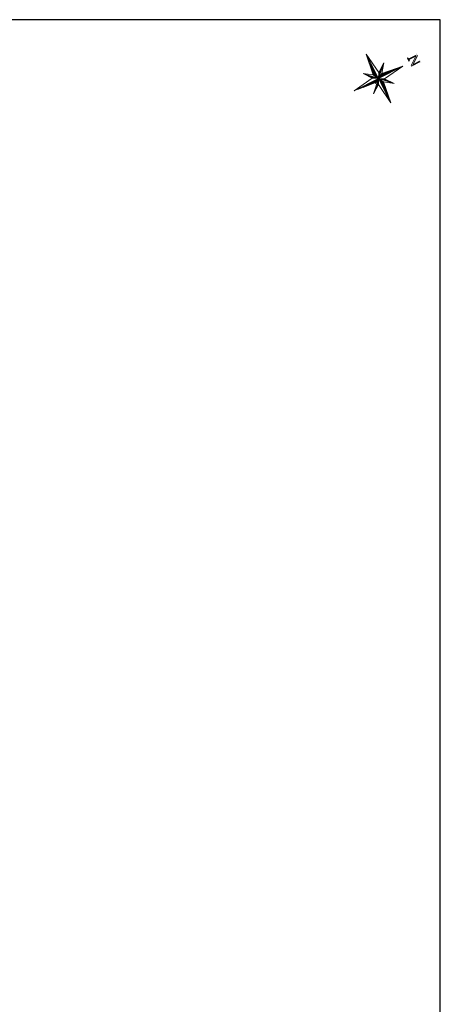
# Model space of a CAD drawing. Header units: centimetres. Extents: x -16053 to 7031, y -7778 to 254.
# Tile 188 of 256: x -3933 to -2388, y -3597 to 21. Entities that reach past the tile are written whole.
import ezdxf

# ---------------------------------------------------------------- set-up
doc = ezdxf.new("R2010")
doc.units = ezdxf.units.CM
doc.header["$MEASUREMENT"] = 0
doc.linetypes.add('EGBB01', pattern=[0])
doc.layers.add('D_LEGENDA', color=250, linetype='CONTINUOUS', lineweight=18)
doc.layers.add('zakres opracowania', color=30, linetype='EGBB01', lineweight=50)
doc.layers.add('OPISY ELEKTRYCZNE', color=120, linetype='CONTINUOUS')

# ---------------------------------------------------------------- blocks, each defined once
blk = doc.blocks.new('G$C7974B283')
at = {"layer": 'D_LEGENDA'}
blk.add_hatch(color=0, dxfattribs=at).paths.add_polyline_path([(24305, 52536), (22432, 52935), (22353, 52565), (23162, 52392, -0.236068), (23427, 52181), (23563, 51888), (22308, 46001, -0.4142136), (21860, 45710), (21305, 45828), (21226, 45458), (23630, 44946), (23709, 45316), (23154, 45434, -0.4142136), (22863, 45883), (23960, 51030), (27121, 44203), (27699, 44080), (29117, 50737, -0.4142136), (29566, 51028), (30121, 50910), (30199, 51280), (27795, 51792), (27717, 51422), (28271, 51304, -0.4142136), (28562, 50856), (27466, 45708)])
at = {"layer": 'D_LEGENDA', "color": 0}
for p, q in [((23563, 51888), (22308, 46001)), ((22863, 45883), (23960, 51030)), ((23960, 51030), (27121, 44203)), ((27466, 45708), (24305, 52536)), ((28562, 50856), (27466, 45708)), ((27699, 44080), (29117, 50737)), ((23709, 45316), (23154, 45434)), ((23630, 44946), (23709, 45316))]:
    blk.add_line(p, q, dxfattribs=at)
at = {"layer": 'D_LEGENDA', "color": 251}
for p, q in [((21305, 45828), (21226, 45458)), ((21226, 45458), (23630, 44946)), ((21860, 45710), (21305, 45828)), ((27121, 44203), (27699, 44080))]:
    blk.add_line(p, q, dxfattribs=at)
at = {"layer": 'D_LEGENDA', "color": 30}
for p, q in [((23743, 39122), (18285, 23738)), ((18285, 23738), (23743, 39122)), ((18453, 23735), (23079, 36774)), ((23079, 36774), (19550, 20206)), ((23743, 39122), (19574, 19548)), ((22458, 22849), (23743, 39122)), ((22458, 22849), (23743, 39122)), ((18285, 23738), (13048, 29606)), ((13048, 29606), (16273, 22433)), ((13048, 29606), (16273, 22433)), ((18285, 23738), (13048, 29606)), ((19574, 19548), (13048, 29606)), ((21092, 31173), (18635, 23149)), ((22312, 34611), (18719, 22878)), ((22938, 36108), (18804, 22607)), ((22555, 34314), (18888, 22336)), ((22173, 32520), (18972, 22065)), ((21791, 30726), (19056, 21794)), ((16273, 22433), (0, 23718)), ((0, 23718), (15022, 18024)), ((15022, 18024), (0, 23718)), ((0, 23718), (19574, 19548)), ((15026, 18194), (2015, 23125)), ((2015, 23125), (18968, 19514)), ((7409, 21976), (7163, 21174)), ((7566, 21943), (7313, 21117)), ((7723, 21909), (7463, 21060)), ((7880, 21876), (7613, 21004)), ((8037, 21842), (7763, 20947)), ((8194, 21809), (7912, 20890)), ((8351, 21776), (8062, 20833)), ((8508, 21742), (8212, 20776)), ((14049, 27770), (18782, 20474)), ((16404, 22531), (14049, 27770)), ((14151, 27613), (14138, 27572)), ((14264, 27438), (14237, 27350)), ((14378, 27263), (14337, 27129)), ((14491, 27088), (14436, 26908)), ((14605, 26913), (14536, 26687)), ((14719, 26738), (14635, 26466)), ((14832, 26563), (14735, 26244)), ((14946, 26388), (14834, 26023)), ((15059, 26213), (14934, 25802)), ((15173, 26038), (15033, 25581)), ((15286, 25863), (15132, 25360)), ((15400, 25687), (15232, 25138)), ((15514, 25512), (15331, 24917)), ((15627, 25337), (15431, 24696)), ((15741, 25162), (15530, 24475)), ((15854, 24987), (15630, 24254)), ((15968, 24812), (15729, 24032)), ((16082, 24637), (15829, 23811)), ((16195, 24462), (15928, 23590)), ((16309, 24287), (16028, 23369)), ((16422, 24112), (16127, 23148)), ((16536, 23937), (16226, 22926)), ((16273, 22433), (19574, 19548)), ((16650, 23762), (16326, 22705)), ((18782, 20474), (16404, 22531)), ((16763, 23587), (16432, 22507)), ((16877, 23412), (16565, 22392)), ((16990, 23237), (16697, 22278)), ((17104, 23062), (16829, 22164)), ((17217, 22887), (16961, 22049)), ((17331, 22712), (17093, 21935)), ((17445, 22537), (17225, 21821)), ((17558, 22361), (17358, 21706)), ((17672, 22186), (17490, 21592)), ((17785, 22011), (17622, 21478)), ((17899, 21836), (17754, 21364)), ((19574, 19548), (18285, 23738)), ((19550, 20206), (18453, 23735)), ((18653, 24298), (18467, 23690)), ((19872, 27735), (18551, 23420)), ((21409, 28932), (19141, 21523)), ((21027, 27138), (19225, 21252)), ((20645, 25344), (19309, 20981)), ((20263, 23549), (19393, 20710)), ((19880, 21755), (19478, 20439)), ((19574, 19548), (29632, 26074)), ((22458, 22849), (19574, 19548)), ((27796, 25073), (20449, 20307)), ((20449, 20307), (22556, 22718)), ((21722, 21763), (21481, 20976)), ((21979, 22058), (21689, 21111)), ((22237, 22353), (21898, 21247)), ((22494, 22647), (22107, 21382)), ((22703, 22784), (22315, 21517)), ((29632, 26074), (22458, 22849)), ((29632, 26074), (22458, 22849)), ((22897, 22871), (22524, 21653)), ((22556, 22718), (27796, 25073)), ((23091, 22958), (22733, 21788)), ((23285, 23045), (22941, 21924)), ((23479, 23133), (23150, 22059)), ((23673, 23220), (23359, 22194)), ((23866, 23307), (23567, 22330)), ((23764, 20838), (29632, 26074)), ((29632, 26074), (23764, 20838)), ((24060, 23394), (23776, 22465)), ((24254, 23481), (23984, 22600)), ((24448, 23568), (24193, 22736)), ((24642, 23655), (24402, 22871)), ((24836, 23743), (24610, 23007)), ((25030, 23830), (24819, 23142)), ((25224, 23917), (25028, 23277)), ((25417, 24004), (25236, 23413)), ((25611, 24091), (25445, 23548)), ((25805, 24178), (25654, 23683)), ((25999, 24266), (25862, 23819)), ((26193, 24353), (26071, 23954)), ((26387, 24440), (26279, 24089)), ((26581, 24527), (26488, 24225)), ((26774, 24614), (26697, 24360)), ((26968, 24701), (26905, 24496)), ((27162, 24788), (27114, 24631)), ((27356, 24876), (27323, 24766)), ((27550, 24963), (27531, 24902)), ((27744, 25050), (27740, 25037)), ((8665, 21709), (8362, 20720)), ((8822, 21675), (8512, 20663)), ((8979, 21642), (8661, 20606)), ((9135, 21608), (8811, 20549)), ((9292, 21575), (8961, 20493)), ((9449, 21541), (9111, 20436)), ((9606, 21508), (9261, 20379)), ((9763, 21475), (9410, 20322)), ((19574, 19548), (9516, 13023)), ((15022, 18024), (9516, 13023)), ((9516, 13023), (15022, 18024)), ((9516, 13023), (16328, 16013)), ((16328, 16013), (9516, 13023)), ((9920, 21441), (9560, 20265)), ((10077, 21408), (9710, 20209)), ((10234, 21374), (9860, 20152)), ((10391, 21341), (10010, 20095)), ((10548, 21307), (10159, 20038)), ((10705, 21274), (10309, 19982)), ((10862, 21241), (10459, 19925)), ((11019, 21207), (10609, 19868)), ((11176, 21174), (10759, 19811)), ((11333, 21140), (10908, 19755)), ((11490, 21107), (11058, 19698)), ((11647, 21073), (11208, 19641)), ((11239, 13954), (18649, 18778)), ((16233, 16146), (11239, 13954)), ((11804, 21040), (11358, 19584)), ((11961, 21007), (11508, 19527)), ((12118, 20973), (11657, 19471)), ((12274, 20940), (11807, 19414)), ((12431, 20906), (11957, 19357)), ((12588, 20873), (12107, 19300)), ((12745, 20839), (12257, 19243)), ((12902, 20806), (12406, 19187)), ((13059, 20773), (12556, 19130)), ((13216, 20739), (12706, 19073)), ((13373, 20706), (12856, 19016)), ((13530, 20672), (13006, 18960)), ((13687, 20639), (13155, 18903)), ((13844, 20605), (13305, 18846)), ((14001, 20572), (13455, 18789)), ((14158, 20539), (13605, 18733)), ((14315, 20505), (13755, 18676)), ((14472, 20472), (13904, 18619)), ((14246, 15911), (14020, 15175)), ((14629, 20438), (14054, 18562)), ((14786, 20405), (14204, 18505)), ((14454, 16047), (14213, 15259)), ((14943, 20371), (14354, 18449)), ((14663, 16183), (14406, 15344)), ((15100, 20338), (14504, 18392)), ((14872, 16319), (14600, 15429)), ((15257, 20305), (14653, 18335)), ((15081, 16455), (14793, 15514)), ((15413, 20271), (14803, 18278)), ((15570, 20238), (14953, 18222)), ((15290, 16591), (14986, 15599)), ((15022, 18024), (19574, 19548)), ((18968, 19514), (15026, 18194)), ((15727, 20204), (15122, 18226)), ((15498, 16727), (15179, 15683)), ((15884, 20171), (15308, 18289)), ((15707, 16862), (15372, 15768)), ((15410, 0), (19574, 19548)), ((16328, 16013), (15410, 0)), ((16328, 16013), (15410, 0)), ((16041, 20137), (15494, 18351)), ((15916, 16998), (15565, 15853)), ((16198, 20104), (15681, 18413)), ((16125, 17134), (15759, 15938)), ((16355, 20070), (15867, 18476)), ((16334, 17270), (15952, 16023)), ((16512, 20037), (16053, 18538)), ((16073, 2345), (19602, 18913)), ((16542, 17406), (16145, 16107)), ((18649, 18778), (16233, 16146)), ((16669, 20004), (16239, 18601)), ((19574, 19548), (16328, 16013)), ((20395, 16337), (16345, 3111)), ((16751, 17542), (16369, 16295)), ((20311, 16609), (16369, 3737)), ((16826, 19970), (16426, 18663)), ((16983, 19937), (16612, 18725)), ((16960, 17678), (16620, 16568)), ((20227, 16881), (16751, 5530)), ((17140, 19903), (16798, 18788)), ((17169, 17814), (16871, 16841)), ((17297, 19870), (16985, 18850)), ((17378, 17950), (17122, 17114)), ((20143, 17154), (17133, 7324)), ((17454, 19836), (17171, 18912)), ((17611, 19803), (17357, 18975)), ((17587, 18086), (17373, 17387)), ((20059, 17426), (17516, 9118)), ((17768, 19770), (17543, 19037)), ((20478, 16064), (17561, 6535)), ((17795, 18222), (17624, 17661)), ((17925, 19736), (17730, 19100)), ((18004, 18358), (17874, 17934)), ((18013, 21661), (17886, 21249)), ((19976, 17698), (17898, 10912)), ((18082, 19703), (17916, 19162)), ((18126, 21486), (18019, 21135)), ((18239, 19669), (18102, 19224)), ((18213, 18494), (18125, 18207)), ((18240, 21311), (18151, 21021)), ((19892, 17971), (18280, 12705)), ((18353, 21136), (18283, 20906)), ((18395, 19636), (18289, 19287)), ((18422, 18630), (18376, 18480)), ((18467, 20961), (18415, 20792)), ((18552, 19602), (18475, 19349)), ((18580, 20786), (18547, 20678)), ((18631, 18766), (18627, 18753)), ((18709, 19569), (18661, 19411)), ((19808, 18243), (18662, 14499)), ((18694, 20611), (18680, 20563)), ((18866, 19536), (18847, 19474)), ((19724, 18515), (19044, 16293)), ((19641, 18788), (19426, 18086)), ((19574, 19548), (23764, 20838)), ((20863, 15358), (19574, 19548)), ((19574, 19548), (22875, 16664)), ((39148, 15379), (19574, 19548)), ((19574, 19548), (26100, 9490)), ((19602, 18913), (20695, 15362)), ((20209, 19577), (23760, 20669)), ((36799, 16043), (20209, 19577)), ((20217, 19579), (20216, 19575)), ((20332, 18673), (22743, 16566)), ((25099, 11326), (20332, 18673)), ((20402, 19636), (20373, 19542)), ((20418, 18598), (20406, 18559)), ((20550, 18483), (20520, 18384)), ((20586, 19693), (20530, 19508)), ((20682, 18367), (20633, 18209)), ((20692, 20585), (20646, 20435)), ((20771, 19750), (20687, 19475)), ((20814, 18252), (20747, 18034)), ((20955, 19806), (20844, 19441)), ((20950, 20880), (20855, 20570)), ((20946, 18137), (20861, 17858)), ((21078, 18022), (20974, 17683)), ((21140, 19863), (21001, 19408)), ((21207, 21174), (21064, 20705)), ((21210, 17906), (21088, 17508)), ((21325, 19920), (21158, 19375)), ((21342, 17791), (21201, 17333)), ((21465, 21469), (21272, 20841)), ((21509, 19977), (21315, 19341)), ((21473, 17676), (21315, 17158)), ((21605, 17561), (21429, 16983)), ((21694, 20033), (21472, 19308)), ((21737, 17445), (21542, 16808)), ((21878, 20090), (21629, 19274)), ((21869, 17330), (21656, 16633)), ((22001, 17215), (21769, 16458)), ((22063, 20147), (21785, 19241)), ((22133, 17099), (21883, 16283)), ((22248, 20204), (21942, 19207)), ((22265, 16984), (21996, 16108)), ((22432, 20261), (22099, 19174)), ((22397, 16869), (22110, 15933)), ((22529, 16754), (22224, 15758)), ((22617, 20317), (22256, 19140)), ((22660, 16638), (22337, 15583)), ((22801, 20374), (22413, 19107)), ((22780, 16484), (22451, 15408)), ((22880, 16262), (22564, 15233)), ((22986, 20431), (22570, 19074)), ((22979, 16041), (22678, 15057)), ((23170, 20488), (22727, 19040)), ((22743, 16566), (25099, 11326)), ((26100, 9490), (22875, 16664)), ((22875, 16664), (39148, 15379)), ((26100, 9490), (22875, 16664)), ((22875, 16664), (39148, 15379)), ((23355, 20545), (22884, 19007)), ((23540, 20601), (23041, 18973)), ((23724, 20658), (23198, 18940)), ((23882, 20626), (23355, 18906)), ((24032, 20573), (23512, 18873)), ((24183, 20519), (23669, 18840)), ((23760, 20669), (36799, 16043)), ((39148, 15379), (23764, 20838)), ((23764, 20838), (39148, 15379)), ((24334, 20466), (23826, 18806)), ((24485, 20412), (23983, 18773)), ((24636, 20359), (24140, 18739)), ((24786, 20305), (24297, 18706)), ((24937, 20252), (24454, 18672)), ((25088, 20198), (24611, 18639)), ((25239, 20145), (24767, 18606)), ((25390, 20091), (24924, 18572)), ((25540, 20038), (25081, 18539)), ((25691, 19984), (25238, 18505)), ((25842, 19931), (25395, 18472)), ((25993, 19877), (25552, 18438)), ((26144, 19824), (25709, 18405)), ((26294, 19770), (25866, 18372)), ((26445, 19717), (26023, 18338)), ((26596, 19663), (26180, 18305)), ((26747, 19609), (26337, 18271)), ((26898, 19556), (26494, 18238)), ((27048, 19502), (26651, 18204)), ((27199, 19449), (26808, 18171)), ((27350, 19395), (26965, 18138)), ((27501, 19342), (27122, 18104)), ((27652, 19288), (27279, 18071)), ((27802, 19235), (27436, 18037)), ((27953, 19181), (27593, 18004)), ((28104, 19128), (27750, 17970)), ((28255, 19074), (27907, 17937)), ((28406, 19021), (28063, 17904)), ((28556, 18967), (28220, 17870)), ((28707, 18914), (28377, 17837)), ((28858, 18860), (28534, 17803)), ((29009, 18807), (28691, 17770)), ((29160, 18753), (28848, 17736)), ((29310, 18700), (29005, 17703)), ((29461, 18646), (29162, 17669)), ((29612, 18593), (29319, 17636)), ((29763, 18539), (29476, 17603)), ((29914, 18486), (29633, 17569)), ((30064, 18432), (29790, 17536)), ((30215, 18379), (29947, 17502)), ((30366, 18325), (30104, 17469)), ((30517, 18272), (30261, 17435)), ((30668, 18218), (30418, 17402)), ((30818, 18165), (30575, 17369)), ((30969, 18111), (30732, 17335)), ((31120, 18058), (30889, 17302)), ((31271, 18004), (31045, 17268)), ((31422, 17951), (31202, 17235)), ((31572, 17897), (31359, 17201)), ((31723, 17844), (31516, 17168)), ((31874, 17790), (31673, 17135)), ((32025, 17737), (31830, 17101)), ((32176, 17683), (31987, 17068)), ((32326, 17630), (32144, 17034)), ((32477, 17576), (32301, 17001)), ((32628, 17523), (32458, 16967)), ((32779, 17469), (32615, 16934)), ((32930, 17416), (32772, 16901)), ((33080, 17362), (32929, 16867)), ((33231, 17309), (33086, 16834)), ((33382, 17255), (33243, 16800)), ((33533, 17202), (33400, 16767)), ((33684, 17148), (33557, 16733)), ((33834, 17095), (33714, 16700)), ((33985, 17041), (33871, 16667)), ((34136, 16988), (34028, 16633)), ((34287, 16934), (34184, 16600)), ((34438, 16881), (34341, 16566))]:
    blk.add_line(p, q, dxfattribs=at)
at = {"layer": 'D_LEGENDA', "color": 251}
blk.add_arc((21939, 46080), 378, 257.975309, 347.975309, dxfattribs=at)
at = {"layer": 'D_LEGENDA', "color": 0}
blk.add_arc((23233, 45804), 378, 167.975309, 257.975309, dxfattribs=at)

msp = doc.modelspace()

# ---------------------------------------------------------------- linework, layer by layer
at = {"layer": 'OPISY ELEKTRYCZNE', "linetype": 'ByBlock'}
msp.add_lwpolyline([(-9632.71, -6869.888), (-2388.112, -6869.888), (-2388.112, 20.953), (-9632.71, 20.953)], close=True, dxfattribs=at)

# ---------------------------------------------------------------- block references
at = {"layer": 'zakres opracowania', "xscale": 0.005, "yscale": 0.005, "zscale": 0.002, "rotation": 308.852025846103}
msp.add_blockref('G$C7974B283', (-2752.253, -180.231), dxfattribs=at)

doc.saveas('drawing.dxf')
